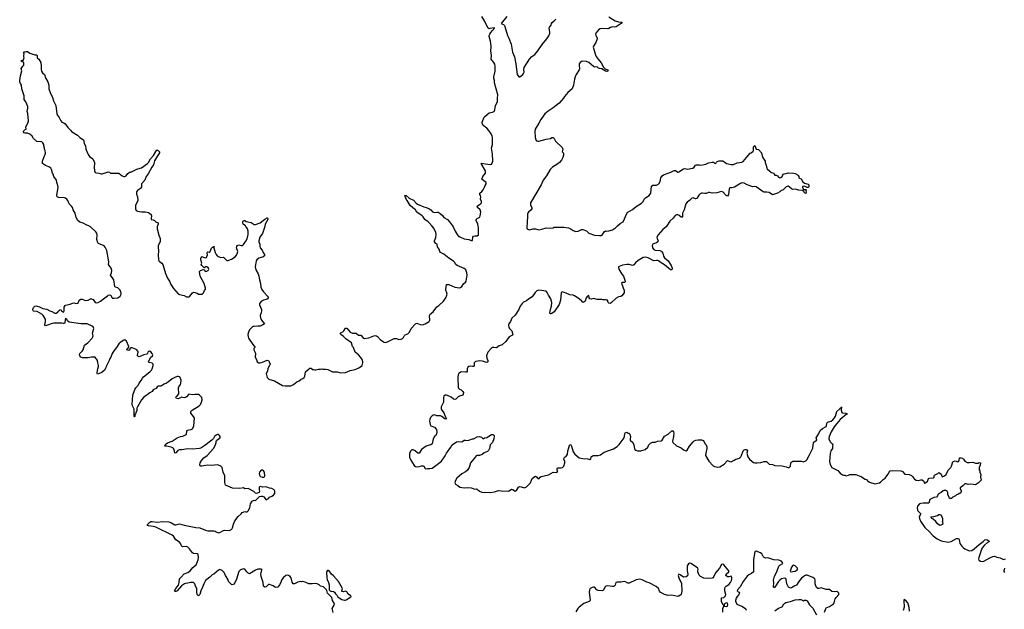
# Model space of a CAD drawing. Header units: inches. Extents: x 2221774 to 2440637, y 201306 to 357559.
# Tile 56 of 245: x 2303097 to 2319696, y 263539 to 273474. Entities that reach past the tile are written whole.
import ezdxf

# ---------------------------------------------------------------- set-up
doc = ezdxf.new("R2010")
doc.units = ezdxf.units.IN
doc.header["$MEASUREMENT"] = 0
for name, color, linetype in [('C3206', 7, 'Continuous'), ('C3207', 7, 'Continuous'), ('C3216', 7, 'Continuous'), ('C3217', 7, 'Continuous')]:
    doc.layers.add(name, color=color, linetype=linetype)

msp = doc.modelspace()

# ---------------------------------------------------------------- linework, layer by layer
at = {"layer": 'C3206', "color": 5, "elevation": 40}
for points in [[(2308383, 263483), (2308367, 263550), (2308400, 263610), (2308405, 263630), (2308401, 263641), (2308369, 263690), (2308359, 263739), (2308289, 263810), (2308277, 263857), (2308269, 263869), (2308216, 263916), (2308170, 263929), (2308148, 263950), (2308110, 263969), (2308090, 263973), (2308030, 263966), (2307970, 263969), (2307910, 263999), (2307870, 264009), (2307850, 264004), (2307829, 264009), (2307784, 263996), (2307730, 263969), (2307710, 263969), (2307690, 263998), (2307672, 264070), (2307656, 264090), (2307630, 264109), (2307610, 264114), (2307586, 264110), (2307541, 264070), (2307511, 264030), (2307499, 263990), (2307479, 263950), (2307468, 263932), (2307447, 263913), (2307410, 263909), (2307370, 263934), (2307310, 263955), (2307290, 263955), (2307250, 263919), (2307230, 263915), (2307209, 263930), (2307201, 263990), (2307166, 264090), (2307161, 264130), (2307178, 264202), (2307186, 264210), (2307170, 264218), (2307110, 264214), (2307070, 264201), (2306970, 264139), (2306946, 264146), (2306924, 264170), (2306912, 264192), (2306890, 264215), (2306870, 264219), (2306817, 264203), (2306790, 264174), (2306752, 264048), (2306710, 263962), (2306671, 263949), (2306618, 264010), (2306605, 264045), (2306567, 264107), (2306542, 264162), (2306510, 264195), (2306470, 264209), (2306450, 264199), (2306370, 264134), (2306341, 264119), (2306302, 264078), (2306250, 264042), (2306230, 264022), (2306199, 263970), (2306179, 263910), (2306150, 263850), (2306133, 263790), (2306110, 263764), (2306090, 263790), (2306083, 263830), (2306085, 263890), (2306059, 263930), (2306049, 263970), (2306026, 263990), (2305974, 263990), (2305930, 263980), (2305890, 263976), (2305876, 263970), (2305827, 263933), (2305750, 263853), (2305730, 263841), (2305710, 263838), (2305705, 263850), (2305727, 263890), (2305775, 263945), (2305787, 263990), (2305793, 264050), (2305818, 264082), (2305870, 264135), (2305930, 264157), (2305970, 264185), (2306014, 264246), (2306052, 264270), (2306070, 264290), (2306106, 264374), (2306113, 264410), (2306104, 264464), (2306090, 264473), (2306030, 264478), (2306010, 264489), (2305959, 264559), (2305930, 264589), (2305910, 264595), (2305850, 264593), (2305838, 264598), (2305825, 264610), (2305809, 264650), (2305794, 264670), (2305730, 264709), (2305690, 264769), (2305669, 264790), (2305390, 264923), (2305350, 264937), (2305270, 264943), (2305250, 264949), (2305249, 264970), (2305290, 265007), (2305310, 265016), (2305330, 265019), (2305414, 265006), (2305510, 265018), (2305610, 265013), (2305658, 264998), (2305710, 264963), (2305730, 264961), (2305750, 264971), (2305790, 264979), (2305830, 264971), (2305870, 264955), (2306064, 264916), (2306134, 264910), (2306231, 264871), (2306270, 264861), (2306370, 264861), (2306390, 264856), (2306410, 264843), (2306450, 264827), (2306470, 264831), (2306532, 264868), (2306550, 264871), (2306632, 264868), (2306674, 264890), (2306687, 264913), (2306704, 264976), (2306725, 265030), (2306779, 265101), (2306832, 265148), (2306850, 265171), (2306890, 265186), (2306910, 265181), (2306930, 265183), (2306950, 265196), (2306976, 265250), (2306986, 265314), (2307018, 265362), (2307050, 265378), (2307070, 265374), (2307142, 265438), (2307170, 265447), (2307190, 265446), (2307214, 265434), (2307250, 265386), (2307293, 265407), (2307309, 265431), (2307350, 265444), (2307378, 265462), (2307397, 265490), (2307401, 265510), (2307399, 265530), (2307389, 265550), (2307350, 265573), (2307310, 265581), (2307250, 265601), (2307190, 265595), (2307150, 265606), (2307138, 265602), (2307134, 265590), (2307134, 265550), (2307142, 265530), (2307132, 265510), (2307090, 265488), (2307070, 265498), (2307044, 265524), (2306950, 265573), (2306890, 265569), (2306870, 265584), (2306810, 265577), (2306682, 265582), (2306569, 265630), (2306556, 265676), (2306553, 265790), (2306529, 265850), (2306509, 265930), (2306490, 265953), (2306450, 265969), (2306430, 265972), (2306330, 265964), (2306270, 265966), (2306170, 265949), (2306150, 265949), (2306139, 265959), (2306136, 265976), (2306142, 266010), (2306167, 266053), (2306204, 266090), (2306255, 266130), (2306363, 266250), (2306399, 266310), (2306408, 266348), (2306408, 266372), (2306416, 266384), (2306450, 266412), (2306478, 266430), (2306478, 266450), (2306468, 266470), (2306450, 266482), (2306430, 266484), (2306410, 266474), (2306381, 266450), (2306362, 266418), (2306338, 266390), (2306219, 266301), (2306150, 266257), (2306130, 266249), (2306010, 266235), (2305930, 266241), (2305830, 266224), (2305790, 266227), (2305765, 266215), (2305730, 266174), (2305710, 266169), (2305702, 266230), (2305691, 266251), (2305681, 266261), (2305650, 266273), (2305570, 266289), (2305546, 266290), (2305549, 266310), (2305569, 266330), (2305590, 266343), (2305670, 266371), (2305752, 266428), (2305810, 266451), (2305846, 266454), (2305890, 266479), (2305907, 266493), (2305917, 266543), (2305925, 266555), (2305950, 266565), (2305990, 266568), (2306010, 266579), (2306034, 266630), (2306042, 266762), (2306030, 266789), (2305984, 266844), (2305981, 266870), (2306003, 266897), (2306122, 266970), (2306144, 266990), (2306164, 267030), (2306174, 267070), (2306169, 267110), (2306130, 267149), (2306110, 267159), (2306050, 267159), (2306010, 267153), (2305950, 267162), (2305910, 267122), (2305890, 267109), (2305870, 267102), (2305830, 267115), (2305770, 267085), (2305738, 267090), (2305730, 267114), (2305736, 267124), (2305760, 267140), (2305779, 267170), (2305774, 267270), (2305782, 267290), (2305809, 267330), (2305816, 267350), (2305818, 267398), (2305803, 267443), (2305790, 267455), (2305770, 267462), (2305750, 267461), (2305710, 267446), (2305670, 267425), (2305607, 267373), (2305572, 267350), (2305530, 267335), (2305490, 267304), (2305470, 267297), (2305430, 267297), (2305412, 267290), (2305400, 267260), (2305370, 267249), (2305350, 267236), (2305328, 267212), (2305290, 267189), (2305186, 267110), (2305150, 267069), (2305081, 266950), (2305074, 266930), (2305070, 266889), (2305053, 266850), (2305050, 266829), (2305040, 266820), (2305036, 266810), (2305038, 266790), (2305030, 266784), (2305027, 266790), (2305025, 266910), (2305000, 266970), (2304996, 266990), (2305005, 267150), (2305036, 267244), (2305053, 267270), (2305099, 267321), (2305113, 267350), (2305146, 267394), (2305170, 267435), (2305186, 267454), (2305290, 267539), (2305320, 267570), (2305330, 267590), (2305349, 267650), (2305349, 267670), (2305330, 267689), (2305278, 267698), (2305268, 267710), (2305300, 267780), (2305337, 267810), (2305339, 267830), (2305333, 267850), (2305310, 267879), (2305290, 267889), (2305275, 267885), (2305258, 267870), (2305250, 267848), (2305239, 267841), (2305190, 267829), (2305110, 267795), (2305090, 267802), (2305082, 267810), (2305081, 267821), (2305093, 267870), (2305089, 267890), (2305074, 267910), (2305050, 267925), (2304993, 267947), (2304973, 267947), (2304958, 267942), (2304950, 267908), (2304930, 267902), (2304906, 267910), (2304908, 267930), (2304926, 267934), (2304926, 267946), (2304938, 267962), (2304938, 267970), (2304899, 268059), (2304870, 268082), (2304850, 268075), (2304810, 268049), (2304771, 268010), (2304731, 267949), (2304701, 267919), (2304656, 267850), (2304634, 267790), (2304617, 267763), (2304606, 267730), (2304555, 267630), (2304550, 267610), (2304526, 267570), (2304481, 267530), (2304410, 267502), (2304404, 267510), (2304405, 267530), (2304413, 267590), (2304425, 267630), (2304425, 267650), (2304413, 267690), (2304409, 267730), (2304370, 267789), (2304310, 267789), (2304250, 267779), (2304156, 267776), (2304130, 267789), (2304110, 267809), (2304105, 267830), (2304109, 267850), (2304150, 267887), (2304167, 267910), (2304176, 267950), (2304192, 267988), (2304248, 268032), (2304321, 268110), (2304333, 268130), (2304334, 268150), (2304324, 268190), (2304349, 268270), (2304337, 268297), (2304318, 268310), (2304232, 268352), (2304130, 268352), (2303930, 268375), (2303902, 268402), (2303890, 268429), (2303875, 268435), (2303870, 268446), (2303859, 268370), (2303850, 268357), (2303830, 268353), (2303810, 268358), (2303670, 268359), (2303645, 268355), (2303550, 268319), (2303530, 268318), (2303522, 268330), (2303533, 268387), (2303534, 268430), (2303494, 268490), (2303469, 268510), (2303390, 268557), (2303330, 268565), (2303322, 268570), (2303319, 268590), (2303330, 268622), (2303350, 268645), (2303370, 268651), (2303430, 268634), (2303487, 268607), (2303554, 268594), (2303605, 268570), (2303640, 268560), (2303690, 268530), (2303710, 268530), (2303735, 268545), (2303744, 268550), (2303754, 268566), (2303768, 268572), (2303776, 268584), (2303790, 268591), (2303801, 268570), (2303833, 268547), (2303849, 268570), (2303847, 268630), (2303862, 268658), (2303870, 268663), (2303950, 268679), (2303990, 268698), (2304010, 268701), (2304050, 268691), (2304070, 268696), (2304089, 268710), (2304095, 268730), (2304110, 268752), (2304130, 268766), (2304150, 268766), (2304176, 268756), (2304190, 268746), (2304210, 268741), (2304250, 268751), (2304289, 268771), (2304310, 268772), (2304338, 268758), (2304371, 268711), (2304390, 268703), (2304418, 268710), (2304459, 268730), (2304530, 268787), (2304580, 268820), (2304588, 268830), (2304610, 268838), (2304631, 268831), (2304652, 268792), (2304664, 268784), (2304690, 268781), (2304752, 268788), (2304790, 268814), (2304808, 268850), (2304809, 268870), (2304801, 268881), (2304790, 268915), (2304770, 268942), (2304750, 268954), (2304710, 268966), (2304701, 268981), (2304685, 269090), (2304663, 269123), (2304637, 269150), (2304629, 269170), (2304646, 269210), (2304649, 269250), (2304637, 269290), (2304604, 269330), (2304593, 269350), (2304600, 269390), (2304596, 269430), (2304564, 269584), (2304540, 269640), (2304522, 269662), (2304426, 269706), (2304416, 269716), (2304399, 269770), (2304403, 269850), (2304396, 269876), (2304378, 269898), (2304290, 269986), (2304270, 269997), (2304261, 270000)], [(2305419, 270000), (2305415, 269990), (2305415, 269950), (2305442, 269842), (2305465, 269790), (2305467, 269750), (2305464, 269730), (2305434, 269670), (2305429, 269650), (2305436, 269570), (2305430, 269510), (2305439, 269430), (2305448, 269408), (2305492, 269372), (2305510, 269350), (2305556, 269196), (2305590, 269121), (2305624, 269070), (2305646, 269010), (2305690, 268945), (2305770, 268854), (2305790, 268843), (2305868, 268828), (2305910, 268807), (2305930, 268803), (2305950, 268806), (2305966, 268814), (2306010, 268872), (2306030, 268882), (2306090, 268865), (2306110, 268851), (2306150, 268847), (2306175, 268850), (2306195, 268870), (2306210, 268914), (2306227, 268933), (2306228, 268950), (2306209, 269030), (2306139, 269150), (2306128, 269230), (2306146, 269250), (2306190, 269265), (2306210, 269262), (2306214, 269250), (2306230, 269238), (2306250, 269236), (2306273, 269247), (2306284, 269270), (2306279, 269290), (2306270, 269302), (2306250, 269310), (2306230, 269310), (2306217, 269303), (2306210, 269286), (2306168, 269330), (2306158, 269350), (2306168, 269370), (2306149, 269430), (2306149, 269451), (2306163, 269477), (2306170, 269482), (2306190, 269471), (2306230, 269461), (2306248, 269470), (2306262, 269510), (2306258, 269542), (2306262, 269558), (2306270, 269562), (2306290, 269558), (2306308, 269570), (2306330, 269622), (2306350, 269642), (2306358, 269642), (2306370, 269654), (2306374, 269650), (2306372, 269630), (2306381, 269590), (2306394, 269550), (2306410, 269516), (2306430, 269491), (2306470, 269471), (2306490, 269467), (2306531, 269471), (2306550, 269458), (2306570, 269431), (2306590, 269419), (2306610, 269419), (2306650, 269436), (2306670, 269439), (2306730, 269481), (2306751, 269509), (2306761, 269530), (2306773, 269570), (2306754, 269630), (2306757, 269650), (2306769, 269671), (2306790, 269681), (2306830, 269667), (2306855, 269670), (2306870, 269685), (2306910, 269745), (2306930, 269782), (2306950, 269854), (2306949, 269910), (2306939, 269950), (2306929, 269970), (2306912, 269992), (2306902, 270000)], [(2307232, 270000), (2307231, 269990), (2307210, 269922), (2307188, 269872), (2307147, 269810), (2307128, 269750), (2307131, 269730), (2307147, 269690), (2307147, 269650), (2307153, 269633), (2307186, 269590), (2307210, 269542), (2307232, 269510), (2307199, 269481), (2307170, 269467), (2307130, 269457), (2307096, 269430), (2307085, 269410), (2307064, 269310), (2307077, 269257), (2307118, 269190), (2307131, 269150), (2307138, 269090), (2307158, 269030), (2307165, 268970), (2307178, 268930), (2307205, 268890), (2307282, 268810), (2307284, 268804), (2307285, 268790), (2307272, 268770), (2307250, 268759), (2307210, 268749), (2307171, 268729), (2307138, 268690), (2307138, 268670), (2307171, 268590), (2307175, 268570), (2307167, 268533), (2307151, 268490), (2307155, 268450), (2307176, 268410), (2307225, 268350), (2307196, 268330), (2307150, 268312), (2307110, 268313), (2307050, 268306), (2307030, 268302), (2307010, 268290), (2306970, 268250), (2306953, 268210), (2306945, 268170), (2306946, 268130), (2306955, 268110), (2307030, 268001), (2307050, 267976), (2307062, 267970), (2307062, 267950), (2307045, 267935), (2307042, 267910), (2307068, 267868), (2307073, 267850), (2307064, 267790), (2307088, 267750), (2307101, 267710), (2307130, 267694), (2307150, 267691), (2307190, 267701), (2307270, 267738), (2307291, 267731), (2307305, 267710), (2307318, 267670), (2307311, 267650), (2307287, 267610), (2307279, 267590), (2307274, 267550), (2307254, 267510), (2307270, 267445), (2307297, 267417), (2307390, 267391), (2307530, 267311), (2307570, 267304), (2307670, 267306), (2307713, 267327), (2307767, 267373), (2307810, 267387), (2307845, 267415), (2307870, 267427), (2307892, 267448), (2307904, 267470), (2307918, 267542), (2307958, 267582), (2307990, 267602), (2308010, 267602), (2308030, 267582), (2308050, 267582), (2308073, 267573), (2308090, 267572), (2308136, 267584), (2308170, 267585), (2308190, 267591), (2308210, 267585), (2308250, 267585), (2308290, 267578), (2308370, 267538), (2308450, 267538), (2308510, 267526), (2308590, 267527), (2308670, 267563), (2308750, 267579), (2308827, 267613), (2308869, 267650), (2308879, 267670), (2308882, 267690), (2308882, 267710), (2308869, 267750), (2308850, 267782), (2308810, 267829), (2308755, 267870), (2308722, 267950), (2308709, 267970), (2308688, 268030), (2308598, 268098), (2308550, 268143), (2308509, 268170), (2308502, 268190), (2308505, 268195), (2308514, 268206), (2308543, 268217), (2308562, 268230), (2308590, 268278), (2308610, 268276), (2308670, 268211), (2308710, 268194), (2308770, 268191), (2308810, 268158), (2308850, 268158), (2308881, 268121), (2308910, 268105), (2308985, 268115), (2309070, 268147), (2309090, 268151), (2309110, 268147), (2309130, 268134), (2309179, 268079), (2309242, 268042), (2309270, 268035), (2309310, 268050), (2309410, 268103), (2309450, 268101), (2309490, 268088), (2309530, 268091), (2309550, 268101), (2309570, 268119), (2309587, 268153), (2309597, 268163), (2309639, 268181), (2309669, 268210), (2309697, 268270), (2309770, 268351), (2309790, 268361), (2309850, 268339), (2309890, 268333), (2309930, 268348), (2309999, 268390), (2310000, 268391)], [(2310000, 266305), (2309948, 266290), (2309871, 266230), (2309830, 266173), (2309810, 266173), (2309763, 266210), (2309730, 266224), (2309710, 266227), (2309690, 266212), (2309670, 266170), (2309666, 266150), (2309670, 266103), (2309690, 266051), (2309750, 265961), (2309770, 265946), (2309790, 265942), (2309833, 265947), (2309870, 265957), (2309897, 265957), (2309911, 265950), (2309930, 265912), (2309946, 265906), (2309970, 265911), (2310000, 265911)]]:
    msp.add_lwpolyline(points, dxfattribs=at)
for points in [[(2307190, 265885), (2307170, 265885), (2307142, 265850), (2307137, 265830), (2307141, 265801), (2307146, 265786), (2307156, 265776), (2307186, 265766), (2307210, 265765), (2307224, 265776), (2307229, 265791), (2307223, 265850), (2307210, 265873)], [(2308290, 264199), (2308279, 264190), (2308271, 264170), (2308276, 264064), (2308280, 264040), (2308304, 263990), (2308316, 263950), (2308312, 263870), (2308331, 263851), (2308345, 263845), (2308390, 263841), (2308405, 263830), (2308420, 263800), (2308450, 263771), (2308461, 263750), (2308500, 263720), (2308526, 263706), (2308570, 263694), (2308590, 263695), (2308610, 263707), (2308670, 263745), (2308686, 263750), (2308678, 263770), (2308657, 263777), (2308633, 263793), (2308610, 263835), (2308590, 263847), (2308550, 263836), (2308530, 263842), (2308528, 263850), (2308539, 263890), (2308473, 264010), (2308390, 264102), (2308354, 264134), (2308312, 264190)]]:
    msp.add_lwpolyline(points, close=True, dxfattribs=at)
at = {"layer": 'C3207', "color": 5, "elevation": 40}
for points in [[(2304261, 270000), (2304227, 270010), (2304170, 270048), (2304110, 270064), (2304076, 270090), (2304050, 270142), (2304034, 270214), (2303999, 270270), (2303986, 270310), (2303973, 270330), (2303930, 270370), (2303907, 270430), (2303892, 270452), (2303870, 270467), (2303850, 270474), (2303750, 270481), (2303729, 270490), (2303725, 270510), (2303744, 270650), (2303739, 270679), (2303722, 270730), (2303718, 270770), (2303675, 270835), (2303662, 270870), (2303649, 270890), (2303634, 270950), (2303622, 270970), (2303590, 270995), (2303530, 271015), (2303482, 271050), (2303482, 271090), (2303509, 271170), (2303522, 271190), (2303532, 271228), (2303529, 271270), (2303515, 271290), (2303514, 271310), (2303502, 271350), (2303502, 271370), (2303490, 271398), (2303470, 271415), (2303384, 271424), (2303329, 271470), (2303309, 271510), (2303270, 271544), (2303230, 271562), (2303190, 271562), (2303170, 271569), (2303158, 271590), (2303190, 271622), (2303206, 271630), (2303199, 271670), (2303233, 271730), (2303244, 271770), (2303235, 271895), (2303226, 271930), (2303234, 271986), (2303232, 272010), (2303201, 272090), (2303175, 272130), (2303173, 272190), (2303136, 272310), (2303129, 272369), (2303110, 272398), (2303098, 272430), (2303097, 272450), (2303109, 272530), (2303134, 272610), (2303124, 272650), (2303150, 272692), (2303168, 272710), (2303167, 272747), (2303148, 272768), (2303130, 272769), (2303128, 272790), (2303130, 272794), (2303138, 272778), (2303150, 272774), (2303175, 272830), (2303168, 272850), (2303168, 272870), (2303175, 272895), (2303168, 272908), (2303166, 272930), (2303170, 272934), (2303190, 272932), (2303210, 272938), (2303230, 272936), (2303270, 272910), (2303350, 272885), (2303380, 272880), (2303394, 272870), (2303394, 272830), (2303422, 272810), (2303453, 272753), (2303462, 272690), (2303462, 272630), (2303467, 272607), (2303481, 272581), (2303513, 272550), (2303533, 272493), (2303574, 272430), (2303588, 272370), (2303590, 272310), (2303611, 272250), (2303650, 272165), (2303666, 272106), (2303708, 272030), (2303724, 271890), (2303731, 271870), (2303764, 271824), (2303788, 271768), (2303810, 271748), (2303839, 271739), (2303862, 271722), (2303910, 271656), (2303958, 271610), (2303971, 271591), (2304072, 271530), (2304111, 271491), (2304171, 271450), (2304186, 271390), (2304204, 271350), (2304214, 271290), (2304250, 271202), (2304272, 271170), (2304330, 271132), (2304359, 271070), (2304361, 271050), (2304351, 270990), (2304358, 270930), (2304370, 270902), (2304392, 270892), (2304430, 270891), (2304470, 270878), (2304490, 270878), (2304590, 270911), (2304610, 270905), (2304630, 270891), (2304670, 270886), (2304770, 270891), (2304825, 270845), (2304850, 270835), (2304870, 270835), (2304890, 270846), (2304919, 270881), (2304950, 270905), (2304973, 270907), (2305070, 270956), (2305130, 270971), (2305150, 270981), (2305249, 271050), (2305267, 271070), (2305301, 271130), (2305354, 271186), (2305410, 271282), (2305430, 271272), (2305452, 271250), (2305456, 271230), (2305419, 271181), (2305370, 271095), (2305354, 271026), (2305325, 270990), (2305264, 270876), (2305227, 270830), (2305206, 270770), (2305151, 270710), (2305151, 270650), (2305132, 270628), (2305084, 270596), (2305068, 270572), (2305068, 270532), (2305083, 270490), (2305088, 270430), (2305083, 270410), (2305048, 270350), (2305047, 270290), (2305062, 270262), (2305082, 270250), (2305150, 270239), (2305217, 270237), (2305270, 270225), (2305312, 270190), (2305318, 270170), (2305312, 270130), (2305314, 270110), (2305350, 270102), (2305371, 270091), (2305391, 270071), (2305431, 270050), (2305431, 270030), (2305419, 270000)], [(2310000, 270050), (2309983, 270070), (2309928, 270108), (2309901, 270150), (2309881, 270170), (2309793, 270230), (2309767, 270270), (2309722, 270302), (2309682, 270342), (2309630, 270430), (2309610, 270450), (2309589, 270511), (2309590, 270514), (2309610, 270514), (2309665, 270465), (2309735, 270435), (2309783, 270383), (2309806, 270366), (2309910, 270319), (2309950, 270311), (2309995, 270295), (2310000, 270290)], [(2306902, 270000), (2306867, 270030), (2306859, 270050), (2306859, 270070), (2306869, 270091), (2306890, 270091), (2306914, 270074), (2306997, 270057), (2307050, 270023), (2307070, 270021), (2307150, 270051), (2307230, 270115), (2307270, 270136), (2307274, 270134), (2307281, 270110), (2307237, 270030), (2307232, 270000)]]:
    msp.add_lwpolyline(points, dxfattribs=at)
at = {"layer": 'C3216', "color": 5, "elevation": 40}
for points in [[(2314009, 270000), (2313998, 269982), (2313940, 269940), (2313859, 269850), (2313840, 269810), (2313842, 269790), (2313861, 269750), (2313856, 269730), (2313830, 269716), (2313780, 269700), (2313768, 269690), (2313758, 269670), (2313766, 269630), (2313790, 269602), (2313810, 269591), (2313890, 269584), (2313913, 269573), (2313923, 269563), (2313938, 269538), (2313953, 269490), (2313970, 269461), (2314030, 269410), (2314082, 269330), (2314094, 269286), (2314095, 269270), (2314090, 269258), (2314070, 269257), (2313970, 269346), (2313910, 269377), (2313864, 269410), (2313850, 269416), (2313830, 269417), (2313790, 269410), (2313690, 269463), (2313650, 269472), (2313610, 269466), (2313524, 269416), (2313481, 269379), (2313450, 269345), (2313430, 269332), (2313370, 269350), (2313330, 269352), (2313261, 269339), (2313204, 269316), (2313193, 269310), (2313190, 269298), (2313196, 269270), (2313247, 269187), (2313278, 269150), (2313306, 269070), (2313305, 269055), (2313295, 269045), (2313253, 269047), (2313245, 269035), (2313290, 268914), (2313288, 268872), (2313250, 268821), (2313230, 268809), (2313190, 268805), (2313150, 268781), (2313070, 268704), (2313050, 268694), (2313030, 268697), (2313017, 268710), (2313008, 268748), (2312992, 268748), (2312970, 268755), (2312930, 268754), (2312910, 268759), (2312830, 268761), (2312770, 268779), (2312730, 268765), (2312710, 268769), (2312697, 268790), (2312690, 268826), (2312670, 268818), (2312647, 268790), (2312631, 268730), (2312610, 268714), (2312590, 268709), (2312574, 268730), (2312530, 268769), (2312450, 268822), (2312426, 268830), (2312370, 268838), (2312310, 268869), (2312277, 268877), (2312250, 268889), (2312237, 268883), (2312228, 268872), (2312216, 268750), (2312190, 268673), (2312107, 268553), (2312070, 268526), (2312050, 268516), (2312038, 268518), (2312033, 268533), (2312043, 268590), (2312063, 268650), (2312067, 268710), (2312051, 268770), (2312013, 268830), (2311990, 268877), (2311970, 268899), (2311894, 268914), (2311850, 268917), (2311816, 268904), (2311785, 268875), (2311735, 268805), (2311673, 268767), (2311642, 268738), (2311590, 268713), (2311567, 268693), (2311536, 268650), (2311514, 268590), (2311450, 268495), (2311396, 268444), (2311372, 268390), (2311341, 268350), (2311336, 268330), (2311341, 268290), (2311352, 268272), (2311393, 268230), (2311411, 268170), (2311403, 268157), (2311348, 268132), (2311323, 268090), (2311303, 268070), (2311291, 268050), (2311230, 267997), (2311180, 267980), (2311133, 267947), (2311090, 267952), (2311070, 267950), (2311050, 267940), (2310990, 267870), (2310970, 267830), (2310967, 267810), (2310971, 267771), (2310988, 267730), (2310987, 267710), (2310970, 267698), (2310950, 267701), (2310901, 267721), (2310850, 267727), (2310785, 267715), (2310773, 267707), (2310761, 267690), (2310760, 267650), (2310750, 267633), (2310730, 267630), (2310690, 267635), (2310670, 267631), (2310650, 267618), (2310640, 267590), (2310638, 267550), (2310630, 267537), (2310610, 267534), (2310550, 267539), (2310530, 267536), (2310501, 267510), (2310491, 267489), (2310485, 267450), (2310490, 267270), (2310510, 267250), (2310537, 267237), (2310568, 267210), (2310577, 267190), (2310576, 267164), (2310567, 267150), (2310510, 267132), (2310490, 267119), (2310450, 267081), (2310430, 267076), (2310410, 267081), (2310372, 267112), (2310310, 267141), (2310290, 267146), (2310270, 267145), (2310250, 267130), (2310243, 267110), (2310240, 267030), (2310233, 267007), (2310203, 266950), (2310200, 266930), (2310205, 266910), (2310245, 266850), (2310263, 266803), (2310293, 266747), (2310275, 266745), (2310262, 266750), (2310216, 266790), (2310190, 266802), (2310130, 266801), (2310090, 266817), (2310070, 266812), (2310050, 266800), (2310021, 266770), (2310010, 266745), (2310004, 266710), (2310015, 266655), (2310030, 266631), (2310090, 266606), (2310125, 266570), (2310127, 266530), (2310121, 266490), (2310111, 266470), (2310090, 266449), (2310066, 266414), (2310050, 266327), (2310028, 266312), (2310000, 266305)], [(2310000, 268391), (2310012, 268410), (2310007, 268490), (2310018, 268510), (2310067, 268553), (2310130, 268636), (2310164, 268656), (2310244, 268730), (2310282, 268790), (2310299, 268830), (2310301, 268850), (2310294, 268890), (2310282, 268910), (2310279, 268930), (2310290, 269010), (2310310, 269014), (2310330, 269010), (2310430, 268970), (2310510, 268954), (2310530, 268960), (2310550, 268977), (2310578, 269022), (2310610, 269050), (2310624, 269070), (2310640, 269170), (2310636, 269210), (2310617, 269257), (2310590, 269280), (2310470, 269332), (2310450, 269350), (2310428, 269390), (2310410, 269408), (2310330, 269455), (2310246, 269526), (2310190, 269550), (2310180, 269570), (2310169, 269609), (2310149, 269630), (2310143, 269643), (2310133, 269690), (2310110, 269706), (2310089, 269730), (2310090, 269750), (2310104, 269776), (2310114, 269806), (2310118, 269858), (2310113, 269890), (2310080, 269960), (2310044, 270000)], [(2310392, 270000), (2310410, 269975), (2310436, 269910), (2310470, 269855), (2310490, 269832), (2310515, 269815), (2310590, 269783), (2310670, 269770), (2310710, 269751), (2310728, 269752), (2310739, 269810), (2310750, 269826), (2310770, 269835), (2310810, 269834), (2310830, 269850), (2310834, 269970), (2310826, 270000)], [(2311646, 270000), (2311646, 269970), (2311651, 269951), (2311677, 269937), (2311690, 269936), (2311749, 269951), (2311790, 269951), (2311850, 269936), (2311897, 269943), (2311970, 269966), (2312050, 269961), (2312090, 269966), (2312110, 269976), (2312270, 269980), (2312350, 269970), (2312378, 269958), (2312430, 269921), (2312470, 269908), (2312511, 269909), (2312570, 269938), (2312590, 269938), (2312650, 269914), (2312690, 269880), (2312790, 269843), (2312870, 269837), (2312900, 269840), (2312924, 269856), (2312950, 269897), (2312970, 269918), (2312992, 269912), (2313030, 269915), (2313090, 269935), (2313142, 269970), (2313175, 270000)], [(2310000, 265911), (2310010, 265911), (2310050, 265919), (2310090, 265944), (2310210, 266036), (2310270, 266126), (2310290, 266171), (2310365, 266270), (2310389, 266311), (2310461, 266359), (2310490, 266367), (2310550, 266362), (2310570, 266370), (2310590, 266387), (2310610, 266391), (2310650, 266384), (2310670, 266387), (2310729, 266411), (2310750, 266411), (2310810, 266443), (2310850, 266451), (2310881, 266441), (2310910, 266412), (2310932, 266428), (2310970, 266436), (2311050, 266485), (2311084, 266484), (2311095, 266455), (2311090, 266410), (2311067, 266350), (2311030, 266310), (2311019, 266250), (2311003, 266217), (2310983, 266197), (2310930, 266175), (2310891, 266149), (2310850, 266133), (2310810, 266133), (2310790, 266124), (2310760, 266080), (2310699, 266010), (2310673, 265930), (2310640, 265880), (2310610, 265853), (2310550, 265822), (2310468, 265750), (2310442, 265710), (2310433, 265670), (2310438, 265658), (2310446, 265646), (2310485, 265625), (2310518, 265598), (2310590, 265584), (2310650, 265590), (2310708, 265588), (2310770, 265563), (2310790, 265567), (2310810, 265563), (2310847, 265530), (2310890, 265513), (2310930, 265508), (2310950, 265513), (2311030, 265505), (2311104, 265516), (2311170, 265539), (2311213, 265533), (2311330, 265532), (2311350, 265537), (2311390, 265562), (2311410, 265559), (2311450, 265531), (2311470, 265543), (2311504, 265596), (2311517, 265603), (2311530, 265607), (2311550, 265604), (2311610, 265587), (2311639, 265601), (2311709, 265671), (2311723, 265717), (2311737, 265743), (2311781, 265779), (2311790, 265781), (2311810, 265771), (2311830, 265745), (2311850, 265738), (2311874, 265766), (2311890, 265778), (2312010, 265806), (2312090, 265851), (2312154, 265846), (2312168, 265870), (2312158, 265890), (2312158, 265910), (2312163, 265917), (2312175, 265925), (2312225, 265925), (2312248, 265930), (2312270, 265951), (2312287, 266010), (2312286, 266030), (2312269, 266070), (2312274, 266090), (2312290, 266111), (2312310, 266122), (2312334, 266150), (2312339, 266210), (2312370, 266318), (2312390, 266311), (2312401, 266290), (2312430, 266192), (2312438, 266178), (2312455, 266155), (2312530, 266091), (2312590, 266081), (2312675, 266075), (2312710, 266062), (2312727, 266073), (2312729, 266110), (2312754, 266126), (2312770, 266131), (2312849, 266131), (2312890, 266143), (2312950, 266186), (2313110, 266245), (2313170, 266285), (2313202, 266318), (2313285, 266430), (2313296, 266490), (2313306, 266514), (2313319, 266521), (2313330, 266524), (2313350, 266510), (2313367, 266507), (2313385, 266490), (2313394, 266450), (2313388, 266410), (2313391, 266391), (2313431, 266351), (2313451, 266310), (2313461, 266250), (2313470, 266232), (2313482, 266222), (2313510, 266211), (2313569, 266211), (2313639, 266230), (2313685, 266270), (2313705, 266310), (2313730, 266336), (2313766, 266354), (2313810, 266357), (2313850, 266373), (2313910, 266379), (2313930, 266390), (2313970, 266457), (2314030, 266491), (2314090, 266546), (2314110, 266545), (2314119, 266530), (2314122, 266510), (2314119, 266450), (2314101, 266370), (2314106, 266350), (2314170, 266291), (2314250, 266262), (2314290, 266229), (2314330, 266208), (2314350, 266219), (2314390, 266287), (2314450, 266362), (2314470, 266377), (2314498, 266390), (2314534, 266394), (2314590, 266395), (2314625, 266385), (2314650, 266332), (2314670, 266312), (2314679, 266279), (2314680, 266250), (2314663, 266170), (2314659, 266130), (2314716, 266036), (2314790, 265958), (2314810, 265944), (2314868, 265932), (2314902, 265938), (2314973, 265987), (2315030, 266044), (2315070, 266028), (2315090, 266027), (2315142, 266050), (2315170, 266070), (2315230, 266088), (2315253, 266107), (2315267, 266130), (2315293, 266210), (2315310, 266224), (2315330, 266230), (2315350, 266231), (2315366, 266210), (2315357, 266170), (2315371, 266110), (2315403, 266070), (2315444, 266030), (2315470, 266013), (2315490, 266007), (2315530, 266009), (2315590, 266015), (2315650, 266028), (2315688, 266028), (2315725, 265990), (2315734, 265986), (2315790, 265979), (2315830, 265963), (2315950, 265959), (2316021, 265941), (2316050, 265926), (2316070, 265927), (2316090, 265951), (2316099, 266010), (2316113, 266027), (2316130, 266035), (2316270, 266037), (2316310, 266027), (2316350, 266039), (2316364, 266056), (2316407, 266130), (2316458, 266230), (2316466, 266254), (2316481, 266350), (2316490, 266363), (2316535, 266390), (2316526, 266430), (2316561, 266490), (2316590, 266550), (2316630, 266587), (2316690, 266621), (2316698, 266630), (2316703, 266670), (2316714, 266690), (2316730, 266699), (2316779, 266710), (2316803, 266730), (2316834, 266766), (2316848, 266792), (2316872, 266870), (2316923, 266917), (2316930, 266931), (2316948, 266932), (2316951, 266951), (2316947, 266893), (2316957, 266857), (2316970, 266848), (2317023, 266843), (2317054, 266830), (2317030, 266819), (2316930, 266738), (2316871, 266670), (2316830, 266616), (2316776, 266530), (2316741, 266450), (2316736, 266410), (2316761, 266361), (2316796, 266330), (2316806, 266310), (2316801, 266290), (2316800, 266250), (2316773, 266210), (2316758, 266162), (2316748, 266030), (2316759, 265979), (2316790, 265931), (2316890, 265878), (2316931, 265831), (2316970, 265805), (2316990, 265798), (2317010, 265798), (2317030, 265786), (2317070, 265798), (2317090, 265811), (2317190, 265812), (2317250, 265791), (2317290, 265771), (2317350, 265731), (2317370, 265725), (2317390, 265705), (2317423, 265683), (2317511, 265651), (2317590, 265670), (2317615, 265685), (2317652, 265728), (2317685, 265750), (2317706, 265770), (2317733, 265810), (2317752, 265850), (2317770, 265873), (2317810, 265879), (2317950, 265870), (2317970, 265867), (2317980, 265860), (2318019, 265819), (2318090, 265810), (2318130, 265796), (2318150, 265777), (2318184, 265730), (2318210, 265714), (2318250, 265710), (2318290, 265721), (2318310, 265719), (2318337, 265697), (2318350, 265662), (2318370, 265672), (2318400, 265700), (2318409, 265711), (2318419, 265741), (2318428, 265750), (2318503, 265757), (2318513, 265767), (2318514, 265790), (2318521, 265799), (2318550, 265816), (2318575, 265825), (2318590, 265842), (2318610, 265834), (2318630, 265814), (2318641, 265781), (2318650, 265772), (2318690, 265786), (2318717, 265810), (2318750, 265885), (2318796, 265930), (2318807, 265953), (2318830, 266026), (2318850, 266038), (2318870, 266041), (2318910, 266025), (2318926, 266030), (2318935, 266045), (2318942, 266090), (2318947, 266093), (2318970, 266093), (2318990, 266084), (2319007, 266070), (2319033, 266033), (2319070, 266015), (2319110, 266011), (2319163, 266017), (2319210, 266001), (2319257, 266003), (2319271, 266011), (2319294, 266010), (2319291, 265970), (2319271, 265930), (2319272, 265890), (2319282, 265870), (2319282, 265850), (2319302, 265810), (2319296, 265770), (2319304, 265716), (2319302, 265710), (2319262, 265670), (2319210, 265639), (2319130, 265649), (2319085, 265645), (2319050, 265655), (2319030, 265654), (2318998, 265622), (2318953, 265587), (2318952, 265570), (2318974, 265530), (2318952, 265490), (2318931, 265489), (2318921, 265479), (2318891, 265469), (2318872, 265450), (2318818, 265422), (2318810, 265406), (2318770, 265406), (2318768, 265430), (2318745, 265470), (2318745, 265510), (2318734, 265530), (2318710, 265541), (2318678, 265542), (2318663, 265537), (2318633, 265507), (2318582, 265478), (2318567, 265450), (2318550, 265429), (2318510, 265421), (2318438, 265390), (2318422, 265330), (2318395, 265325), (2318370, 265329), (2318350, 265326), (2318329, 265329), (2318290, 265324), (2318265, 265315), (2318230, 265278), (2318225, 265250), (2318231, 265210), (2318238, 265198), (2318291, 265150), (2318263, 265097), (2318264, 265070), (2318285, 265025), (2318357, 264917), (2318430, 264852), (2318496, 264776), (2318564, 264724), (2318631, 264691), (2318750, 264672), (2318799, 264681), (2318890, 264730), (2318915, 264735), (2318928, 264728), (2318934, 264714), (2318945, 264650), (2318981, 264601), (2319000, 264580), (2319030, 264558), (2319090, 264529), (2319110, 264524), (2319150, 264529), (2319190, 264558), (2319270, 264630), (2319340, 264680), (2319369, 264710), (2319390, 264715), (2319412, 264710), (2319442, 264690), (2319440, 264680), (2319434, 264670), (2319410, 264664), (2319360, 264620), (2319325, 264575), (2319312, 264548), (2319264, 264410), (2319260, 264390), (2319268, 264368), (2319292, 264350), (2319330, 264345), (2319350, 264349), (2319450, 264409), (2319502, 264430), (2319530, 264434), (2319570, 264418), (2319626, 264406), (2319670, 264383), (2319690, 264381), (2319715, 264390)], [(2316663, 263490), (2316685, 263550), (2316695, 263565), (2316750, 263584), (2316815, 263630), (2316830, 263651), (2316847, 263713), (2316860, 263740), (2316904, 263790), (2316904, 263810), (2316889, 263829), (2316870, 263837), (2316830, 263833), (2316790, 263841), (2316750, 263872), (2316693, 263873), (2316610, 263901), (2316570, 263889), (2316550, 263889), (2316530, 263909), (2316512, 263952), (2316508, 263970), (2316507, 264030), (2316500, 264050), (2316470, 264076), (2316370, 264114), (2316350, 264113), (2316330, 264106), (2316297, 264083), (2316276, 264064), (2316231, 264010), (2316195, 263945), (2316163, 263937), (2316110, 263902), (2316090, 263895), (2316058, 263910), (2316030, 263966), (2316020, 264040), (2316010, 264058), (2315990, 264064), (2315938, 264050), (2315910, 264032), (2315890, 264009), (2315830, 263910), (2315810, 263899), (2315803, 263910), (2315811, 263989), (2315807, 264030), (2315824, 264096), (2315862, 264170), (2315894, 264266), (2315910, 264284), (2315961, 264310), (2315959, 264330), (2315940, 264350), (2315895, 264370), (2315810, 264375), (2315710, 264405), (2315670, 264400), (2315650, 264410), (2315631, 264430), (2315610, 264473), (2315586, 264490), (2315510, 264520), (2315489, 264511), (2315466, 264374), (2315466, 264170), (2315436, 264144), (2315390, 264121), (2315362, 264098), (2315293, 264010), (2315241, 263919), (2315196, 263870), (2315195, 263850), (2315210, 263835), (2315226, 263826), (2315231, 263810), (2315223, 263790), (2315190, 263757), (2315173, 263727), (2315167, 263690), (2315167, 263670), (2315174, 263654), (2315188, 263628), (2315210, 263612), (2315270, 263591), (2315331, 263551), (2315346, 263526)], [(2314949, 263490), (2314948, 263550), (2314968, 263590), (2314967, 263607), (2314940, 263640), (2314929, 263669), (2314929, 263731), (2314930, 263734), (2314970, 263739), (2314995, 263765), (2315000, 263790), (2314986, 263850), (2314983, 263890), (2314989, 263910), (2315009, 263930), (2315050, 263959), (2315078, 263990), (2315098, 264022), (2315104, 264050), (2315103, 264070), (2315090, 264095), (2315052, 264088), (2315030, 264089), (2315003, 264110), (2315008, 264130), (2315052, 264170), (2315054, 264190), (2314970, 264289), (2314950, 264298), (2314930, 264297), (2314927, 264293), (2314894, 264230), (2314825, 264155), (2314788, 264072), (2314770, 264063), (2314690, 264058), (2314630, 264065), (2314572, 264092), (2314554, 264114), (2314529, 264170), (2314530, 264190), (2314536, 264210), (2314531, 264230), (2314508, 264250), (2314410, 264311), (2314390, 264315), (2314370, 264308), (2314350, 264270), (2314347, 264230), (2314349, 264189), (2314361, 264130), (2314354, 264106), (2314330, 264089), (2314290, 264082), (2314230, 264122), (2314210, 264129), (2314202, 264118), (2314199, 264110), (2314207, 264067), (2314255, 263975), (2314259, 263850), (2314254, 263810), (2314246, 263790), (2314210, 263759), (2314190, 263753), (2314090, 263776), (2314030, 263773), (2313970, 263789), (2313897, 263830), (2313885, 263845), (2313865, 263890), (2313825, 263925), (2313710, 263987), (2313670, 263995), (2313590, 264037), (2313550, 264047), (2313490, 264038), (2313370, 263981), (2313350, 263980), (2313310, 264001), (2313290, 264006), (2313230, 263998), (2313170, 263999), (2313149, 263990), (2313134, 263946), (2313114, 263926), (2313090, 263923), (2313010, 263935), (2312978, 263930), (2312959, 263910), (2312939, 263861), (2312910, 263851), (2312850, 263856), (2312829, 263869), (2312790, 263910), (2312770, 263913), (2312750, 263909), (2312714, 263890), (2312702, 263870), (2312696, 263830), (2312712, 263688), (2312696, 263670), (2312650, 263656), (2312610, 263636), (2312530, 263578), (2312505, 263550), (2312470, 263497)], [(2319699, 264230), (2319695, 264205), (2319686, 264190), (2319690, 264174), (2319700, 264160)], [(2315825, 263515), (2315890, 263558), (2315950, 263583), (2315979, 263630), (2316010, 263653), (2316091, 263671), (2316170, 263698), (2316230, 263707), (2316266, 263706), (2316295, 263695), (2316310, 263682), (2316330, 263691), (2316350, 263691), (2316370, 263683), (2316413, 263613), (2316470, 263558), (2316527, 263447)], [(2318096, 263510), (2318092, 263570), (2318069, 263650), (2318030, 263695), (2318018, 263698), (2318010, 263706), (2318002, 263690), (2318005, 263575), (2317990, 263518)]]:
    msp.add_lwpolyline(points, dxfattribs=at)
for points in [[(2318610, 264949), (2318570, 264982), (2318540, 265020), (2318498, 265058), (2318475, 265070), (2318466, 265086), (2318458, 265090), (2318463, 265097), (2318510, 265102), (2318570, 265120), (2318590, 265134), (2318610, 265137), (2318630, 265123), (2318653, 265070), (2318655, 265025), (2318651, 265010), (2318662, 264990), (2318654, 264970)], [(2316150, 264282), (2316130, 264276), (2316109, 264250), (2316083, 264183), (2316090, 264172), (2316170, 264183), (2316189, 264191), (2316209, 264210), (2316209, 264230), (2316170, 264272)], [(2315010, 263646), (2314978, 263630), (2314972, 263610), (2314974, 263594), (2314986, 263594), (2315010, 263585), (2315030, 263592), (2315037, 263623), (2315030, 263641)]]:
    msp.add_lwpolyline(points, close=True, dxfattribs=at)
at = {"layer": 'C3217', "color": 5, "elevation": 40}
for points in [[(2310826, 270000), (2310818, 270030), (2310791, 270090), (2310792, 270108), (2310810, 270124), (2310853, 270147), (2310862, 270170), (2310872, 270230), (2310859, 270270), (2310817, 270310), (2310809, 270330), (2310829, 270350), (2310866, 270370), (2310883, 270390), (2310881, 270410), (2310865, 270450), (2310869, 270490), (2310866, 270510), (2310853, 270530), (2310856, 270550), (2310890, 270582), (2310912, 270610), (2310934, 270650), (2310942, 270678), (2310962, 270710), (2310962, 270730), (2310920, 270760), (2310889, 270790), (2310907, 270830), (2310950, 270886), (2310952, 270910), (2310948, 270930), (2310879, 271050), (2310890, 271059), (2310950, 271043), (2311030, 271032), (2311050, 271040), (2311064, 271056), (2311076, 271090), (2311070, 271210), (2311053, 271310), (2311069, 271370), (2311067, 271490), (2311062, 271510), (2311048, 271550), (2311008, 271608), (2310970, 271644), (2310910, 271690), (2310893, 271730), (2310893, 271750), (2310926, 271830), (2310937, 271843), (2311010, 271904), (2311070, 271917), (2311095, 271930), (2311106, 271954), (2311119, 272030), (2311154, 272090), (2311151, 272150), (2311155, 272210), (2311103, 272410), (2311101, 272450), (2311093, 272490), (2311093, 272510), (2311112, 272608), (2311115, 272690), (2311106, 272726), (2311093, 272753), (2311075, 272775), (2311055, 272790), (2311043, 272810), (2311050, 272870), (2311039, 272950), (2311047, 273010), (2311046, 273030), (2311035, 273115), (2311013, 273190), (2311014, 273210), (2311021, 273230), (2311040, 273260), (2311066, 273294), (2311083, 273310), (2311083, 273317), (2311094, 273326), (2311108, 273330), (2311097, 273337), (2311024, 273324), (2311010, 273323), (2310997, 273330), (2310970, 273370), (2310934, 273454), (2310886, 273526)], [(2311312, 273528), (2311216, 273410), (2311223, 273403), (2311255, 273395), (2311270, 273377), (2311278, 273358), (2311322, 273210), (2311344, 273164), (2311380, 273060), (2311403, 272930), (2311441, 272850), (2311460, 272730), (2311476, 272590), (2311485, 272550), (2311510, 272511), (2311530, 272511), (2311579, 272550), (2311592, 272568), (2311600, 272590), (2311596, 272630), (2311603, 272670), (2311691, 272810), (2311730, 272856), (2311780, 272890), (2311833, 272947), (2311904, 273056), (2311983, 273150), (2312017, 273203), (2312035, 273250), (2312036, 273270), (2312025, 273330), (2312030, 273350), (2312057, 273383), (2312061, 273410), (2312072, 273428), (2312110, 273453), (2312136, 273484)], [(2313030, 273521), (2313138, 273458), (2313190, 273440), (2313252, 273430), (2313238, 273410), (2313150, 273355), (2313130, 273350), (2313088, 273352), (2313058, 273342), (2313030, 273324), (2313010, 273320), (2312910, 273325), (2312881, 273319), (2312857, 273303), (2312837, 273283), (2312812, 273250), (2312806, 273230), (2312809, 273209), (2312835, 273170), (2312835, 273150), (2312810, 273089), (2312770, 273030), (2312765, 273010), (2312803, 272883), (2312815, 272855), (2312847, 272807), (2312902, 272750), (2312937, 272677), (2312968, 272648), (2313005, 272630), (2313018, 272610), (2312997, 272603), (2312970, 272605), (2312910, 272646), (2312870, 272650), (2312857, 272657), (2312830, 272682), (2312790, 272677), (2312770, 272685), (2312690, 272752), (2312650, 272770), (2312590, 272774), (2312570, 272770), (2312545, 272755), (2312530, 272730), (2312527, 272710), (2312535, 272645), (2312530, 272630), (2312480, 272550), (2312461, 272510), (2312449, 272470), (2312436, 272370), (2312410, 272310), (2312335, 272245), (2312281, 272179), (2312264, 272150), (2312193, 272070), (2312092, 271988), (2312007, 271933), (2311950, 271890), (2311882, 271790), (2311851, 271729), (2311789, 271630), (2311782, 271590), (2311788, 271492), (2311799, 271450), (2311810, 271432), (2311830, 271425), (2311850, 271427), (2311970, 271462), (2312045, 271475), (2312070, 271488), (2312090, 271491), (2312110, 271470), (2312131, 271430), (2312243, 271323), (2312254, 271290), (2312245, 271250), (2312263, 271223), (2312266, 271190), (2312252, 271150), (2312230, 271109), (2312199, 271070), (2312170, 271046), (2312081, 270990), (2312040, 270950), (2311977, 270843), (2311924, 270770), (2311887, 270693), (2311710, 270390), (2311707, 270370), (2311710, 270350), (2311729, 270310), (2311730, 270290), (2311719, 270270), (2311672, 270230), (2311659, 270210), (2311655, 270190), (2311660, 270130), (2311651, 270090), (2311651, 270030), (2311646, 270006), (2311646, 270000)], [(2313175, 270000), (2313219, 270041), (2313270, 270070), (2313330, 270211), (2313350, 270231), (2313430, 270275), (2313490, 270326), (2313577, 270383), (2313606, 270410), (2313626, 270450), (2313645, 270470), (2313710, 270513), (2313738, 270550), (2313750, 270671), (2313770, 270685), (2313832, 270688), (2313871, 270709), (2313893, 270747), (2313905, 270810), (2313930, 270845), (2313950, 270861), (2314076, 270904), (2314130, 270931), (2314150, 270931), (2314192, 270908), (2314210, 270911), (2314290, 270961), (2314310, 270966), (2314350, 270956), (2314445, 270975), (2314470, 270992), (2314490, 271022), (2314509, 271031), (2314550, 271031), (2314570, 271023), (2314610, 271026), (2314662, 271038), (2314710, 271061), (2314770, 271075), (2314791, 271071), (2314810, 271058), (2314830, 271052), (2314845, 271075), (2314857, 271083), (2314890, 271097), (2314950, 271096), (2315012, 271052), (2315043, 271043), (2315090, 271037), (2315130, 271037), (2315190, 271060), (2315270, 271074), (2315293, 271087), (2315323, 271117), (2315350, 271155), (2315410, 271227), (2315427, 271233), (2315460, 271260), (2315468, 271272), (2315469, 271330), (2315490, 271352), (2315510, 271294), (2315550, 271285), (2315605, 271230), (2315619, 271159), (2315662, 271090), (2315662, 271070), (2315672, 271050), (2315673, 271033), (2315682, 271022), (2315690, 270974), (2315700, 270960), (2315744, 270924), (2315752, 270912), (2315770, 270902), (2315811, 270891), (2315814, 270870), (2315830, 270854), (2315850, 270852), (2315870, 270842), (2315890, 270822), (2315910, 270811), (2315930, 270816), (2315949, 270830), (2315969, 270871), (2315983, 270877), (2316020, 270880), (2316050, 270892), (2316150, 270891), (2316170, 270885), (2316210, 270862), (2316222, 270850), (2316234, 270830), (2316234, 270810), (2316242, 270802), (2316271, 270791), (2316300, 270740), (2316330, 270722), (2316390, 270702), (2316398, 270690), (2316400, 270660), (2316390, 270646), (2316370, 270646), (2316330, 270668), (2316294, 270666), (2316292, 270650), (2316310, 270614), (2316350, 270614), (2316354, 270610), (2316352, 270590), (2316358, 270570), (2316350, 270546), (2316330, 270558), (2316318, 270578), (2316298, 270590), (2316296, 270596), (2316230, 270601), (2316170, 270618), (2316130, 270613), (2316110, 270623), (2316070, 270659), (2316050, 270667), (2316020, 270660), (2315970, 270609), (2315930, 270593), (2315910, 270574), (2315870, 270549), (2315790, 270525), (2315730, 270562), (2315690, 270568), (2315650, 270568), (2315630, 270576), (2315510, 270657), (2315490, 270661), (2315450, 270658), (2315410, 270677), (2315361, 270690), (2315310, 270718), (2315270, 270723), (2315247, 270713), (2315150, 270653), (2315104, 270644), (2315070, 270644), (2315062, 270638), (2315055, 270625), (2315048, 270530), (2315030, 270501), (2315009, 270510), (2314958, 270570), (2314930, 270580), (2314850, 270555), (2314773, 270553), (2314730, 270564), (2314710, 270562), (2314670, 270548), (2314650, 270546), (2314610, 270553), (2314590, 270550), (2314570, 270540), (2314544, 270516), (2314510, 270460), (2314490, 270457), (2314450, 270470), (2314430, 270465), (2314390, 270428), (2314350, 270401), (2314327, 270370), (2314297, 270270), (2314268, 270212), (2314273, 270147), (2314250, 270147), (2314213, 270173), (2314190, 270184), (2314170, 270186), (2314146, 270174), (2314111, 270130), (2314060, 270080), (2314009, 270000)], [(2310000, 270290), (2310029, 270269), (2310056, 270236), (2310090, 270226), (2310130, 270233), (2310150, 270231), (2310186, 270210), (2310231, 270170), (2310250, 270142), (2310310, 270107), (2310341, 270070), (2310392, 270000)], [(2310044, 270000), (2310000, 270050)]]:
    msp.add_lwpolyline(points, dxfattribs=at)

doc.saveas('drawing.dxf')
